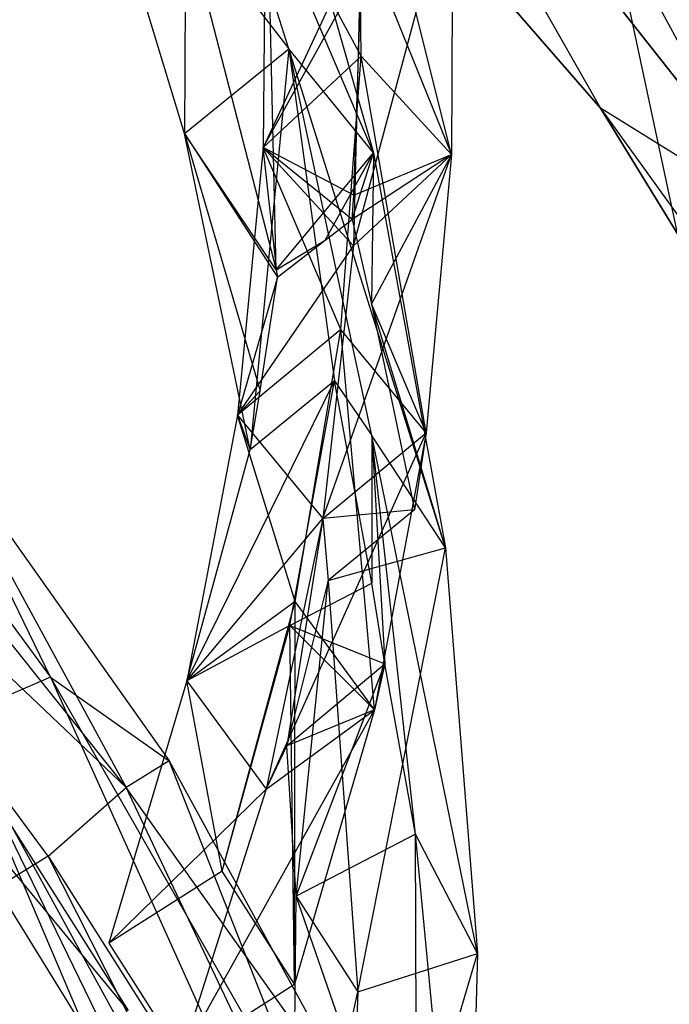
# Model space of a CAD drawing. Extents: x 5.4 to 34.8, y -14.7 to 14.7.
# Tile 194 of 251: x 26.8 to 28.3, y 3.8 to 6. Entities that reach past the tile are written whole.
import ezdxf

# ---------------------------------------------------------------- set-up
doc = ezdxf.new("R2010")
doc.units = 0
doc.header["$LTSCALE"] = 2.54
doc.layers.get('0').update_dxf_attribs({"color": 13, "linetype": 'CONTINUOUS'})

# ---------------------------------------------------------------- blocks, each defined once
blk = doc.blocks.new('BOHO_S_PM_7777_STL')
at = {"color": 0}
for p, q in [((27.0264, 7.0714, 19.3975), (28.0962, 5.8385, 19.3975)), ((28.0962, 5.8385, 19.3975), (27.0264, 7.0714, 19.1975)), ((27.0264, 7.0714, 19.1975), (28.0962, 5.8385, 19.1975)), ((28.0962, 5.8385, 19.3975), (27.0264, 7.0714, 19.1975)), ((27.0264, 7.0714, 19.3975), (28.0962, 5.8385, 19.3975)), ((27.0264, 7.0714, 19.1975), (28.0962, 5.8385, 19.1975)), ((28.5264, 5.5709, 19.3975), (27.5239, 6.8469, 19.3975)), ((27.5239, 6.8469, 19.3975), (28.0962, 5.8385, 19.3975)), ((27.5239, 6.8469, 19.3975), (28.0962, 5.8385, 19.3975)), ((27.5239, 6.8469, 19.1975), (28.0962, 5.8385, 19.1975)), ((27.5239, 6.8469, 19.1975), (28.0962, 5.8385, 19.1975)), ((27.5239, 6.8469, 19.1975), (28.5264, 5.5709, 19.1975)), ((27.5239, 6.8469, 19.1975), (28.5264, 5.5709, 19.1975)), ((27.5239, 6.8469, 19.1975), (28.5264, 5.5709, 19.3975)), ((27.5239, 6.8469, 19.1975), (28.5264, 5.5709, 19.3975)), ((28.5264, 5.5709, 19.3975), (27.5239, 6.8469, 19.3975)), ((27.4005, 5.9711, 20.1586), (27.1348, 6.8053, 19.7535)), ((27.5896, 5.7383, 20.164), (27.1348, 6.8053, 19.7535)), ((27.4005, 5.9711, 20.1586), (27.1348, 6.8053, 19.7535)), ((27.5896, 5.7383, 20.164), (27.1348, 6.8053, 19.7535)), ((27.1676, 5.782, 20.1641), (26.9217, 6.5942, 19.7575)), ((26.9217, 6.5942, 19.7575), (27.4005, 5.9711, 20.1586)), ((26.9217, 6.5942, 19.7575), (27.4005, 5.9711, 20.1586)), ((27.1676, 5.782, 20.1641), (26.9217, 6.5942, 19.7575)), ((27.372, 5.4776, 20.2033), (27.346, 6.5924, 19.7621)), ((27.346, 6.5924, 19.7621), (27.5896, 5.7383, 20.164)), ((27.372, 5.4776, 20.2033), (27.346, 6.5924, 19.7621)), ((27.346, 6.5924, 19.7621), (27.5896, 5.7383, 20.164)), ((27.5621, 5.9545, 19.9279), (27.5552, 6.5652, 19.4599)), ((27.7639, 5.735, 19.8953), (27.5552, 6.5652, 19.4599)), ((27.5621, 5.9545, 19.9279), (27.5552, 6.5652, 19.4599)), ((27.7639, 5.735, 19.8953), (27.5552, 6.5652, 19.4599)), ((27.5451, 5.5309, 19.922), (27.7666, 6.3562, 19.4188)), ((27.5451, 5.5309, 19.922), (27.7666, 6.3562, 19.4188)), ((27.7666, 6.3562, 19.4188), (27.7639, 5.735, 19.8953)), ((27.7666, 6.3562, 19.4188), (27.7639, 5.735, 19.8953)), ((27.7666, 6.3562, 19.4188), (27.7639, 5.735, 19.8953)), ((27.3485, 6.3501, 19.4947), (27.3434, 5.7505, 19.9546)), ((27.3485, 6.3501, 19.4947), (27.3434, 5.7505, 19.9546)), ((27.3485, 6.3501, 19.4947), (27.3434, 5.7505, 19.9546)), ((27.5621, 5.9545, 19.9279), (27.3485, 6.3501, 19.4947)), ((27.5621, 5.9545, 19.9279), (27.3485, 6.3501, 19.4947)), ((28.3607, 5.8184, 19.0518), (28.117, 6.2708, 18.9191)), ((28.3607, 5.8184, 19.0518), (28.117, 6.2708, 18.9191)), ((28.2924, 5.4475, 19.3432), (28.117, 6.2708, 18.9191)), ((28.2924, 5.4475, 19.3432), (28.117, 6.2708, 18.9191)), ((27.1704, 6.2611, 19.8256), (27.1676, 5.782, 20.1641)), ((27.1704, 6.2611, 19.8256), (27.1676, 5.782, 20.1641)), ((27.1704, 6.2611, 19.8256), (27.372, 5.4776, 20.2033)), ((27.1704, 6.2611, 19.8256), (27.372, 5.4776, 20.2033)), ((27.5652, 6.2259, 19.7198), (27.3434, 5.7505, 19.9546)), ((27.5652, 6.2259, 19.7198), (27.3434, 5.7505, 19.9546)), ((27.546, 5.6444, 20.1665), (27.5652, 6.2259, 19.7198)), ((27.546, 5.6444, 20.1665), (27.5652, 6.2259, 19.7198)), ((27.5652, 6.2259, 19.7198), (27.7639, 5.735, 19.8953)), ((27.5652, 6.2259, 19.7198), (27.7639, 5.735, 19.8953)), ((27.3434, 5.7505, 19.9546), (27.56, 6.1411, 19.4536)), ((27.3434, 5.7505, 19.9546), (27.56, 6.1411, 19.4536)), ((27.56, 6.1411, 19.4536), (27.5451, 5.5309, 19.922)), ((27.56, 6.1411, 19.4536), (27.5451, 5.5309, 19.922)), ((27.1676, 5.782, 20.1641), (27.4005, 5.9711, 20.1586)), ((27.1676, 5.782, 20.1641), (27.4005, 5.9711, 20.1586)), ((27.4005, 5.9711, 20.1586), (27.3143, 5.0755, 20.5025)), ((27.4005, 5.9711, 20.1586), (27.3143, 5.0755, 20.5025)), ((27.5857, 5.1074, 20.5597), (27.4005, 5.9711, 20.1586)), ((27.4005, 5.9711, 20.1586), (27.5023, 5.2298, 20.4875)), ((27.4005, 5.9711, 20.1586), (27.5023, 5.2298, 20.4875)), ((27.7504, 4.8568, 20.5628), (27.4005, 5.9711, 20.1586)), ((27.5857, 5.1074, 20.5597), (27.4005, 5.9711, 20.1586)), ((27.7504, 4.8568, 20.5628), (27.4005, 5.9711, 20.1586)), ((27.5896, 5.7383, 20.164), (27.4005, 5.9711, 20.1586)), ((27.5896, 5.7383, 20.164), (27.4005, 5.9711, 20.1586)), ((27.5621, 5.9545, 19.9279), (27.3434, 5.7505, 19.9546)), ((27.5621, 5.9545, 19.9279), (27.3434, 5.7505, 19.9546)), ((27.5169, 5.344, 20.3987), (27.5621, 5.9545, 19.9279)), ((27.5169, 5.344, 20.3987), (27.5621, 5.9545, 19.9279)), ((27.7072, 5.1136, 20.3758), (27.5621, 5.9545, 19.9279)), ((27.7072, 5.1136, 20.3758), (27.5621, 5.9545, 19.9279)), ((27.7639, 5.735, 19.8953), (27.5621, 5.9545, 19.9279)), ((27.7639, 5.735, 19.8953), (27.5621, 5.9545, 19.9279)), ((28.5264, 5.5709, 19.3975), (28.0962, 5.8385, 19.3975)), ((28.0962, 5.8385, 19.3975), (29.3112, 4.1506, 19.3975)), ((28.5264, 5.5709, 19.3975), (28.0962, 5.8385, 19.3975)), ((28.0962, 5.8385, 19.3975), (29.3112, 4.1506, 19.3975)), ((28.0962, 5.8385, 19.3975), (28.9484, 4.4464, 19.3975)), ((28.9484, 4.4464, 19.3975), (28.0962, 5.8385, 19.1975)), ((28.0962, 5.8385, 19.1975), (28.9484, 4.4464, 19.1975)), ((28.9484, 4.4464, 19.3975), (28.0962, 5.8385, 19.1975)), ((28.0962, 5.8385, 19.3975), (28.9484, 4.4464, 19.3975)), ((28.0962, 5.8385, 19.3975), (28.0962, 5.8385, 19.1975)), ((28.0962, 5.8385, 19.3975), (28.0962, 5.8385, 19.1975)), ((28.5264, 5.5709, 19.1975), (28.0962, 5.8385, 19.1975)), ((28.5264, 5.5709, 19.1975), (28.0962, 5.8385, 19.1975)), ((28.0962, 5.8385, 19.1975), (28.9484, 4.4464, 19.1975)), ((27.0376, 4.3214, 21.4802), (25.8546, 5.7998, 21.4802)), ((27.0376, 4.3214, 21.4802), (25.8546, 5.7998, 21.4802)), ((27.3143, 5.0755, 20.5025), (27.1676, 5.782, 20.1641)), ((27.1676, 5.782, 20.1641), (27.3365, 5.2075, 20.4016)), ((27.1676, 5.782, 20.1641), (27.3365, 5.2075, 20.4016)), ((27.1676, 5.782, 20.1641), (27.3755, 5.4611, 20.2111)), ((27.372, 5.4776, 20.2033), (27.1676, 5.782, 20.1641)), ((27.372, 5.4776, 20.2033), (27.1676, 5.782, 20.1641)), ((27.1676, 5.782, 20.1641), (27.3755, 5.4611, 20.2111)), ((27.3143, 5.0755, 20.5025), (27.1676, 5.782, 20.1641)), ((27.3434, 5.7505, 19.9546), (27.2863, 5.1526, 20.417)), ((27.3434, 5.7505, 19.9546), (27.2863, 5.1526, 20.417)), ((27.3434, 5.7505, 19.9546), (27.2863, 5.1526, 20.417)), ((27.5169, 5.344, 20.3987), (27.3434, 5.7505, 19.9546)), ((27.5169, 5.344, 20.3987), (27.3434, 5.7505, 19.9546)), ((27.3434, 5.7505, 19.9546), (27.5451, 5.5309, 19.922)), ((27.3434, 5.7505, 19.9546), (27.5451, 5.5309, 19.922)), ((27.3755, 5.4611, 20.2111), (27.3434, 5.7505, 19.9546)), ((27.5417, 5.5898, 20.2086), (27.3434, 5.7505, 19.9546)), ((27.3755, 5.4611, 20.2111), (27.3434, 5.7505, 19.9546)), ((27.546, 5.6444, 20.1665), (27.3434, 5.7505, 19.9546)), ((27.5417, 5.5898, 20.2086), (27.3434, 5.7505, 19.9546)), ((27.546, 5.6444, 20.1665), (27.3434, 5.7505, 19.9546)), ((27.372, 5.4776, 20.2033), (27.5896, 5.7383, 20.164)), ((27.372, 5.4776, 20.2033), (27.5896, 5.7383, 20.164)), ((27.4815, 5.5433, 20.2095), (27.5896, 5.7383, 20.164)), ((27.4815, 5.5433, 20.2095), (27.5896, 5.7383, 20.164)), ((27.5417, 5.5898, 20.2086), (27.5896, 5.7383, 20.164)), ((27.5417, 5.5898, 20.2086), (27.5896, 5.7383, 20.164)), ((27.5896, 5.7383, 20.164), (27.5854, 5.4015, 20.2966)), ((27.5896, 5.7383, 20.164), (27.5854, 5.4015, 20.2966)), ((27.5896, 5.7383, 20.164), (27.7504, 4.8568, 20.5628)), ((27.5896, 5.7383, 20.164), (27.7504, 4.8568, 20.5628)), ((27.4766, 4.9221, 20.3941), (27.7639, 5.735, 19.8953)), ((27.4766, 4.9221, 20.3941), (27.7639, 5.735, 19.8953)), ((27.7639, 5.735, 19.8953), (27.5417, 5.5898, 20.2086)), ((27.7639, 5.735, 19.8953), (27.5417, 5.5898, 20.2086)), ((27.5451, 5.5309, 19.922), (27.7639, 5.735, 19.8953)), ((27.5451, 5.5309, 19.922), (27.7639, 5.735, 19.8953)), ((27.546, 5.6444, 20.1665), (27.7639, 5.735, 19.8953)), ((27.546, 5.6444, 20.1665), (27.7639, 5.735, 19.8953)), ((27.7639, 5.735, 19.8953), (27.5854, 5.4015, 20.2966)), ((27.7639, 5.735, 19.8953), (27.5854, 5.4015, 20.2966)), ((27.7639, 5.735, 19.8953), (27.7072, 5.1136, 20.3758)), ((27.7639, 5.735, 19.8953), (27.7072, 5.1136, 20.3758)), ((27.7639, 5.735, 19.8953), (27.7072, 5.1136, 20.3758)), ((27.5417, 5.5898, 20.2086), (27.546, 5.6444, 20.1665)), ((27.5417, 5.5898, 20.2086), (27.546, 5.6444, 20.1665)), ((27.4815, 5.5433, 20.2095), (27.5417, 5.5898, 20.2086)), ((27.4815, 5.5433, 20.2095), (27.5417, 5.5898, 20.2086)), ((27.5417, 5.5898, 20.2086), (27.5854, 5.4015, 20.2966)), ((27.5417, 5.5898, 20.2086), (27.5854, 5.4015, 20.2966)), ((27.372, 5.4776, 20.2033), (27.4815, 5.5433, 20.2095)), ((27.372, 5.4776, 20.2033), (27.4815, 5.5433, 20.2095)), ((27.3755, 5.4611, 20.2111), (27.4815, 5.5433, 20.2095)), ((27.3755, 5.4611, 20.2111), (27.4815, 5.5433, 20.2095)), ((27.2863, 5.1526, 20.417), (27.5451, 5.5309, 19.922)), ((27.2863, 5.1526, 20.417), (27.5451, 5.5309, 19.922)), ((27.5451, 5.5309, 19.922), (27.4766, 4.9221, 20.3941)), ((27.5451, 5.5309, 19.922), (27.4766, 4.9221, 20.3941)), ((27.372, 5.4776, 20.2033), (27.3755, 5.4611, 20.2111)), ((27.372, 5.4776, 20.2033), (27.3755, 5.4611, 20.2111)), ((27.3755, 5.4611, 20.2111), (27.2863, 5.1526, 20.417)), ((27.3755, 5.4611, 20.2111), (27.2863, 5.1526, 20.417)), ((27.3365, 5.2075, 20.4016), (27.3755, 5.4611, 20.2111)), ((27.3365, 5.2075, 20.4016), (27.3755, 5.4611, 20.2111)), ((27.7072, 5.1136, 20.3758), (27.5854, 5.4015, 20.2966)), ((27.5854, 5.4015, 20.2966), (27.6813, 4.9412, 20.5104)), ((27.7072, 5.1136, 20.3758), (27.5854, 5.4015, 20.2966)), ((27.7504, 4.8568, 20.5628), (27.5854, 5.4015, 20.2966)), ((27.7504, 4.8568, 20.5628), (27.5854, 5.4015, 20.2966)), ((27.5854, 5.4015, 20.2966), (27.6813, 4.9412, 20.5104)), ((27.5169, 5.344, 20.3987), (27.2863, 5.1526, 20.417)), ((27.5169, 5.344, 20.3987), (27.2863, 5.1526, 20.417)), ((27.415, 4.7366, 20.8745), (27.5169, 5.344, 20.3987)), ((27.415, 4.7366, 20.8745), (27.5169, 5.344, 20.3987)), ((27.5919, 4.4949, 20.8625), (27.5169, 5.344, 20.3987)), ((27.5919, 4.4949, 20.8625), (27.5169, 5.344, 20.3987)), ((27.7072, 5.1136, 20.3758), (27.5169, 5.344, 20.3987)), ((27.7072, 5.1136, 20.3758), (27.5169, 5.344, 20.3987)), ((26.8633, 4.1684, 21.4844), (26.0619, 5.2477, 21.4844)), ((26.0619, 5.2477, 21.4844), (27.0376, 4.3214, 21.4802)), ((26.0619, 5.2477, 21.4844), (27.0376, 4.3214, 21.4802)), ((26.8633, 4.1684, 21.4844), (26.0619, 5.2477, 21.4844)), ((27.1729, 4.5594, 20.8839), (27.5023, 5.2298, 20.4875)), ((27.1729, 4.5594, 20.8839), (27.5023, 5.2298, 20.4875)), ((27.5023, 5.2298, 20.4875), (27.3143, 5.0755, 20.5025)), ((27.5023, 5.2298, 20.4875), (27.3143, 5.0755, 20.5025)), ((27.4031, 4.6831, 20.9169), (27.5023, 5.2298, 20.4875)), ((27.4031, 4.6831, 20.9169), (27.5023, 5.2298, 20.4875)), ((27.5859, 4.778, 20.6977), (27.5023, 5.2298, 20.4875)), ((27.5023, 5.2298, 20.4875), (27.5857, 5.1074, 20.5597)), ((27.5023, 5.2298, 20.4875), (27.5857, 5.1074, 20.5597)), ((27.5859, 4.778, 20.6977), (27.5023, 5.2298, 20.4875)), ((27.2863, 5.1526, 20.417), (27.3365, 5.2075, 20.4016)), ((27.2863, 5.1526, 20.417), (27.3365, 5.2075, 20.4016)), ((27.3143, 5.0755, 20.5025), (27.3365, 5.2075, 20.4016)), ((27.3143, 5.0755, 20.5025), (27.3365, 5.2075, 20.4016)), ((26.8685, 4.5679, 21.076), (26.5774, 5.1657, 21.276)), ((26.5774, 5.1657, 21.276), (27.1335, 4.3813, 21.276)), ((26.8685, 4.5679, 21.076), (26.5774, 5.1657, 21.276)), ((26.5774, 5.1657, 21.276), (27.1335, 4.3813, 21.276)), ((26.5774, 5.1657, 21.276), (27.0376, 4.3214, 21.4802)), ((26.5774, 5.1657, 21.276), (27.0376, 4.3214, 21.4802)), ((27.2863, 5.1526, 20.417), (27.1729, 4.5594, 20.8839)), ((27.2863, 5.1526, 20.417), (27.1729, 4.5594, 20.8839)), ((27.2863, 5.1526, 20.417), (27.1729, 4.5594, 20.8839)), ((27.415, 4.7366, 20.8745), (27.2863, 5.1526, 20.417)), ((27.415, 4.7366, 20.8745), (27.2863, 5.1526, 20.417)), ((27.2863, 5.1526, 20.417), (27.4766, 4.9221, 20.3941)), ((27.2863, 5.1526, 20.417), (27.4766, 4.9221, 20.3941)), ((27.2863, 5.1526, 20.417), (27.3143, 5.0755, 20.5025)), ((27.2863, 5.1526, 20.417), (27.3143, 5.0755, 20.5025)), ((27.3498, 4.3177, 20.8719), (27.7072, 5.1136, 20.3758)), ((27.3498, 4.3177, 20.8719), (27.7072, 5.1136, 20.3758)), ((27.4766, 4.9221, 20.3941), (27.7072, 5.1136, 20.3758)), ((27.4766, 4.9221, 20.3941), (27.7072, 5.1136, 20.3758)), ((27.4766, 4.9221, 20.3941), (27.7072, 5.1136, 20.3758)), ((27.6834, 4.2172, 20.9587), (27.5857, 5.1074, 20.5597)), ((27.5857, 5.1074, 20.5597), (27.6153, 4.5973, 20.7812)), ((27.5857, 5.1074, 20.5597), (27.6153, 4.5973, 20.7812)), ((27.5857, 5.1074, 20.5597), (27.5859, 4.778, 20.6977)), ((27.5857, 5.1074, 20.5597), (27.5859, 4.778, 20.6977)), ((27.8216, 3.9509, 20.9601), (27.5857, 5.1074, 20.5597)), ((27.6834, 4.2172, 20.9587), (27.5857, 5.1074, 20.5597)), ((27.8216, 3.9509, 20.9601), (27.5857, 5.1074, 20.5597)), ((27.7504, 4.8568, 20.5628), (27.5857, 5.1074, 20.5597)), ((27.7504, 4.8568, 20.5628), (27.5857, 5.1074, 20.5597)), ((27.7072, 5.1136, 20.3758), (27.5919, 4.4949, 20.8625)), ((27.7072, 5.1136, 20.3758), (27.5919, 4.4949, 20.8625)), ((27.7072, 5.1136, 20.3758), (27.6813, 4.9412, 20.5104)), ((27.7072, 5.1136, 20.3758), (27.6813, 4.9412, 20.5104)), ((26.4834, 5.0905, 21.076), (26.8685, 4.5679, 21.076)), ((26.4834, 5.0905, 21.076), (26.8685, 4.5679, 21.076)), ((27.1729, 4.5594, 20.8839), (27.3143, 5.0755, 20.5025)), ((27.1729, 4.5594, 20.8839), (27.3143, 5.0755, 20.5025)), ((27.6813, 4.9412, 20.5104), (27.4766, 4.9221, 20.3941)), ((27.6813, 4.9412, 20.5104), (27.4766, 4.9221, 20.3941)), ((27.6813, 4.9412, 20.5104), (27.4886, 4.7839, 20.5259)), ((27.6813, 4.9412, 20.5104), (27.4886, 4.7839, 20.5259)), ((27.1729, 4.5594, 20.8839), (27.4766, 4.9221, 20.3941)), ((27.1729, 4.5594, 20.8839), (27.4766, 4.9221, 20.3941)), ((27.4766, 4.9221, 20.3941), (27.3498, 4.3177, 20.8719)), ((27.4766, 4.9221, 20.3941), (27.3498, 4.3177, 20.8719)), ((27.4766, 4.9221, 20.3941), (27.3498, 4.3177, 20.8719)), ((27.4766, 4.9221, 20.3941), (27.396, 4.4145, 20.8093)), ((27.4766, 4.9221, 20.3941), (27.396, 4.4145, 20.8093)), ((27.4766, 4.9221, 20.3941), (27.4886, 4.7839, 20.5259)), ((27.4766, 4.9221, 20.3941), (27.4886, 4.7839, 20.5259)), ((27.4886, 4.7839, 20.5259), (27.7504, 4.8568, 20.5628)), ((27.4886, 4.7839, 20.5259), (27.7504, 4.8568, 20.5628)), ((27.5546, 3.8653, 20.94), (27.7504, 4.8568, 20.5628)), ((27.5546, 3.8653, 20.94), (27.7504, 4.8568, 20.5628)), ((27.7504, 4.8568, 20.5628), (27.8216, 3.9509, 20.9601)), ((27.7504, 4.8568, 20.5628), (27.8216, 3.9509, 20.9601)), ((27.4886, 4.7839, 20.5259), (27.396, 4.4145, 20.8093)), ((27.4886, 4.7839, 20.5259), (27.396, 4.4145, 20.8093)), ((27.4031, 4.6831, 20.9169), (27.5859, 4.778, 20.6977)), ((27.4031, 4.6831, 20.9169), (27.5859, 4.778, 20.6977)), ((27.4171, 4.0788, 20.962), (27.4886, 4.7839, 20.5259)), ((27.4171, 4.0788, 20.962), (27.4886, 4.7839, 20.5259)), ((27.4886, 4.7839, 20.5259), (27.5546, 3.8653, 20.94)), ((27.4886, 4.7839, 20.5259), (27.5546, 3.8653, 20.94)), ((27.6153, 4.5973, 20.7812), (27.5859, 4.778, 20.6977)), ((27.6153, 4.5973, 20.7812), (27.5859, 4.778, 20.6977)), ((27.415, 4.7366, 20.8745), (27.1729, 4.5594, 20.8839)), ((27.415, 4.7366, 20.8745), (27.1729, 4.5594, 20.8839)), ((27.2517, 4.135, 21.3575), (27.415, 4.7366, 20.8745)), ((27.2517, 4.135, 21.3575), (27.415, 4.7366, 20.8745)), ((27.4129, 3.882, 21.3575), (27.415, 4.7366, 20.8745)), ((27.4129, 3.882, 21.3575), (27.415, 4.7366, 20.8745)), ((27.5919, 4.4949, 20.8625), (27.415, 4.7366, 20.8745)), ((27.5919, 4.4949, 20.8625), (27.415, 4.7366, 20.8745)), ((27.4031, 4.6831, 20.9169), (27.1729, 4.5594, 20.8839)), ((27.4031, 4.6831, 20.9169), (27.1729, 4.5594, 20.8839)), ((27.2517, 4.135, 21.3575), (27.4031, 4.6831, 20.9169)), ((27.2517, 4.135, 21.3575), (27.4031, 4.6831, 20.9169)), ((27.4031, 4.6831, 20.9169), (27.6153, 4.5973, 20.7812)), ((27.4129, 3.882, 21.3575), (27.4031, 4.6831, 20.9169)), ((27.4129, 3.882, 21.3575), (27.4031, 4.6831, 20.9169)), ((27.5919, 4.4949, 20.8625), (27.4031, 4.6831, 20.9169)), ((27.5919, 4.4949, 20.8625), (27.4031, 4.6831, 20.9169)), ((27.4031, 4.6831, 20.9169), (27.6153, 4.5973, 20.7812)), ((26.5303, 4.6297, 21.4584), (27.0416, 3.8235, 21.4584)), ((27.396, 4.4145, 20.8093), (27.6153, 4.5973, 20.7812)), ((27.396, 4.4145, 20.8093), (27.6153, 4.5973, 20.7812)), ((27.4171, 4.0788, 20.962), (27.6153, 4.5973, 20.7812)), ((27.4171, 4.0788, 20.962), (27.6153, 4.5973, 20.7812)), ((27.6153, 4.5973, 20.7812), (27.5919, 4.4949, 20.8625)), ((27.6153, 4.5973, 20.7812), (27.5919, 4.4949, 20.8625)), ((27.6834, 4.2172, 20.9587), (27.6153, 4.5973, 20.7812)), ((27.6834, 4.2172, 20.9587), (27.6153, 4.5973, 20.7812)), ((26.8685, 4.5679, 21.076), (26.6505, 4.4734, 21.0802)), ((26.8685, 4.5679, 21.076), (26.6505, 4.4734, 21.0802)), ((26.8685, 4.5679, 21.076), (27.5118, 3.1401, 21.0781)), ((26.8685, 4.5679, 21.076), (27.5118, 3.1401, 21.0781)), ((26.8685, 4.5679, 21.076), (27.4859, 3.4862, 21.076)), ((26.8685, 4.5679, 21.076), (27.4859, 3.4862, 21.076)), ((26.8685, 4.5679, 21.076), (27.1335, 4.3813, 21.276)), ((26.8685, 4.5679, 21.076), (27.1335, 4.3813, 21.276)), ((27.1729, 4.5594, 20.8839), (26.9987, 3.9738, 21.3575)), ((27.1729, 4.5594, 20.8839), (26.9987, 3.9738, 21.3575)), ((27.2517, 4.135, 21.3575), (27.1729, 4.5594, 20.8839)), ((27.2517, 4.135, 21.3575), (27.1729, 4.5594, 20.8839)), ((27.1729, 4.5594, 20.8839), (27.3498, 4.3177, 20.8719)), ((27.1729, 4.5594, 20.8839), (27.3498, 4.3177, 20.8719)), ((27.2517, 4.135, 21.3575), (27.1729, 4.5594, 20.8839)), ((27.1599, 3.7208, 21.3575), (27.5919, 4.4949, 20.8625)), ((27.1599, 3.7208, 21.3575), (27.5919, 4.4949, 20.8625)), ((27.3498, 4.3177, 20.8719), (27.5919, 4.4949, 20.8625)), ((27.3498, 4.3177, 20.8719), (27.5919, 4.4949, 20.8625)), ((27.3498, 4.3177, 20.8719), (27.5919, 4.4949, 20.8625)), ((27.5919, 4.4949, 20.8625), (27.396, 4.4145, 20.8093)), ((27.5919, 4.4949, 20.8625), (27.396, 4.4145, 20.8093)), ((27.5919, 4.4949, 20.8625), (27.4129, 3.882, 21.3575)), ((27.5919, 4.4949, 20.8625), (27.4129, 3.882, 21.3575)), ((27.5919, 4.4949, 20.8625), (27.4129, 3.882, 21.3575)), ((26.6505, 4.4734, 21.0802), (27.4042, 3.0987, 21.0802)), ((27.3334, 3.0754, 21.2143), (26.6505, 4.4734, 21.0802)), ((26.95, 3.7729, 21.2845), (26.6505, 4.4734, 21.0802)), ((27.3334, 3.0754, 21.2143), (26.6505, 4.4734, 21.0802)), ((26.95, 3.7729, 21.2845), (26.6505, 4.4734, 21.0802)), ((26.6505, 4.4734, 21.0802), (27.4042, 3.0987, 21.0802)), ((26.95, 3.7729, 21.2845), (26.5573, 4.4095, 21.2845)), ((27.0416, 3.8235, 21.4584), (26.5573, 4.4095, 21.2845)), ((26.95, 3.7729, 21.2845), (26.5573, 4.4095, 21.2845)), ((27.0416, 3.8235, 21.4584), (26.5573, 4.4095, 21.2845)), ((27.3498, 4.3177, 20.8719), (27.396, 4.4145, 20.8093)), ((27.3498, 4.3177, 20.8719), (27.396, 4.4145, 20.8093)), ((27.4171, 4.0788, 20.962), (27.396, 4.4145, 20.8093)), ((27.4171, 4.0788, 20.962), (27.396, 4.4145, 20.8093)), ((27.1335, 4.3813, 21.276), (27.0376, 4.3214, 21.4802)), ((27.1335, 4.3813, 21.276), (27.0376, 4.3214, 21.4802)), ((27.4859, 3.4862, 21.076), (27.1335, 4.3813, 21.276)), ((27.1335, 4.3813, 21.276), (27.5947, 3.5377, 21.276)), ((27.4859, 3.4862, 21.076), (27.1335, 4.3813, 21.276)), ((27.1335, 4.3813, 21.276), (27.5947, 3.5377, 21.276)), ((26.8633, 4.1684, 21.4844), (27.0376, 4.3214, 21.4802)), ((26.8633, 4.1684, 21.4844), (27.0376, 4.3214, 21.4802)), ((26.9987, 3.9738, 21.3575), (27.3498, 4.3177, 20.8719)), ((26.9987, 3.9738, 21.3575), (27.3498, 4.3177, 20.8719)), ((27.8478, 2.6101, 21.4802), (27.0376, 4.3214, 21.4802)), ((27.5947, 3.5377, 21.276), (27.0376, 4.3214, 21.4802)), ((27.8478, 2.6101, 21.4802), (27.0376, 4.3214, 21.4802)), ((27.5947, 3.5377, 21.276), (27.0376, 4.3214, 21.4802)), ((27.3498, 4.3177, 20.8719), (27.1599, 3.7208, 21.3575)), ((27.3498, 4.3177, 20.8719), (27.1599, 3.7208, 21.3575)), ((27.6834, 4.2172, 20.9587), (27.4171, 4.0788, 20.962)), ((27.6834, 4.2172, 20.9587), (27.4171, 4.0788, 20.962)), ((27.6863, 3.303, 21.3575), (27.6834, 4.2172, 20.9587)), ((27.7963, 3.0239, 21.3575), (27.6834, 4.2172, 20.9587)), ((27.6863, 3.303, 21.3575), (27.6834, 4.2172, 20.9587)), ((27.7963, 3.0239, 21.3575), (27.6834, 4.2172, 20.9587)), ((27.8216, 3.9509, 20.9601), (27.6834, 4.2172, 20.9587)), ((27.8216, 3.9509, 20.9601), (27.6834, 4.2172, 20.9587)), ((26.8633, 4.1684, 21.4844), (25.9755, 3.6195, 22.4925)), ((26.8633, 4.1684, 21.4844), (25.9755, 3.6195, 22.4925)), ((27.4708, 2.9691, 21.4844), (26.8633, 4.1684, 21.4844)), ((26.8633, 4.1684, 21.4844), (27.8478, 2.6101, 21.4802)), ((26.8633, 4.1684, 21.4844), (27.8478, 2.6101, 21.4802)), ((27.4708, 2.9691, 21.4844), (26.8633, 4.1684, 21.4844)), ((27.2517, 4.135, 21.3575), (26.9987, 3.9738, 21.3575)), ((27.2517, 4.135, 21.3575), (26.9987, 3.9738, 21.3575)), ((27.4129, 3.882, 21.3575), (27.2517, 4.135, 21.3575)), ((27.4129, 3.882, 21.3575), (27.2517, 4.135, 21.3575)), ((27.4129, 3.882, 21.3575), (27.2517, 4.135, 21.3575)), ((27.4072, 3.1931, 21.3575), (27.4171, 4.0788, 20.962)), ((27.4072, 3.1931, 21.3575), (27.4171, 4.0788, 20.962)), ((27.4171, 4.0788, 20.962), (27.5546, 3.8653, 20.94)), ((27.4171, 4.0788, 20.962), (27.5546, 3.8653, 20.94)), ((27.6863, 3.303, 21.3575), (27.4171, 4.0788, 20.962)), ((27.6863, 3.303, 21.3575), (27.4171, 4.0788, 20.962)), ((26.9987, 3.9738, 21.3575), (27.1599, 3.7208, 21.3575)), ((26.9987, 3.9738, 21.3575), (27.1599, 3.7208, 21.3575)), ((27.5171, 2.9139, 21.3575), (27.8216, 3.9509, 20.9601)), ((27.5171, 2.9139, 21.3575), (27.8216, 3.9509, 20.9601)), ((27.5546, 3.8653, 20.94), (27.8216, 3.9509, 20.9601)), ((27.5546, 3.8653, 20.94), (27.8216, 3.9509, 20.9601)), ((27.8216, 3.9509, 20.9601), (27.7963, 3.0239, 21.3575)), ((27.8216, 3.9509, 20.9601), (27.7963, 3.0239, 21.3575)), ((27.1599, 3.7208, 21.3575), (27.4129, 3.882, 21.3575)), ((27.1599, 3.7208, 21.3575), (27.4129, 3.882, 21.3575)), ((27.4072, 3.1931, 21.3575), (27.5546, 3.8653, 20.94)), ((27.4072, 3.1931, 21.3575), (27.5546, 3.8653, 20.94)), ((27.5546, 3.8653, 20.94), (27.5171, 2.9139, 21.3575)), ((27.5546, 3.8653, 20.94), (27.5171, 2.9139, 21.3575))]:
    blk.add_line(p, q, dxfattribs=at)

msp = doc.modelspace()

# ---------------------------------------------------------------- block references
at = {"color": 0}
msp.add_blockref('BOHO_S_PM_7777_STL', (0, 0), dxfattribs=at)

doc.saveas('drawing.dxf')
